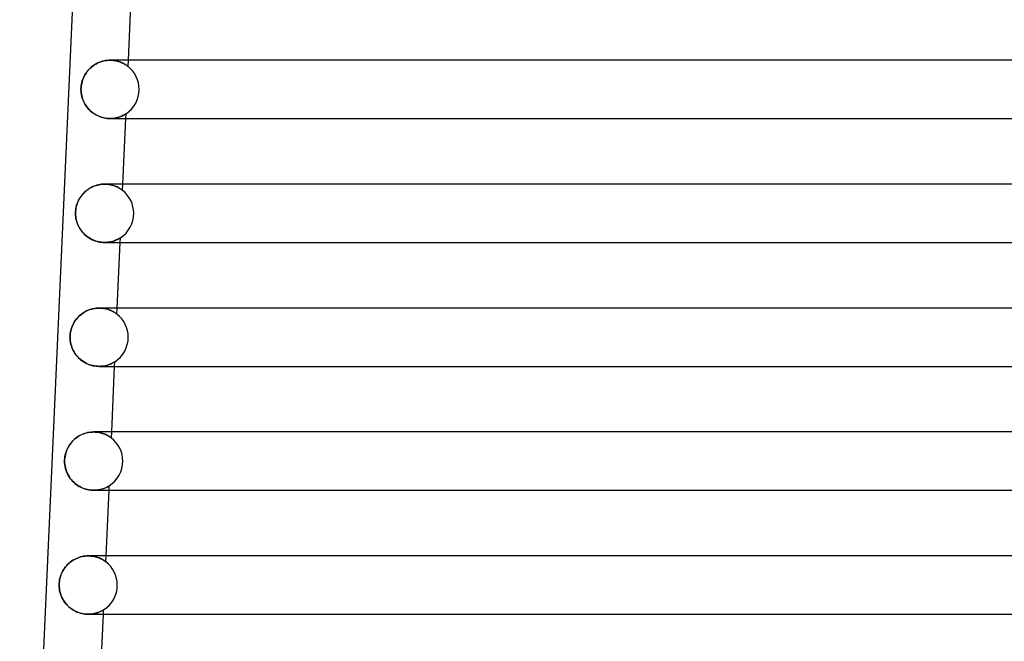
# Model space of a CAD drawing. Header units: millimetres. Extents: x -232 to 232, y -2 to 170.
# Tile 3 of 33: x -190 to -122, y 41 to 83. Entities that reach past the tile are written whole.
import ezdxf

# ---------------------------------------------------------------- set-up
doc = ezdxf.new("R2010")
doc.units = ezdxf.units.MM
doc.layers.add('HIDDEN', color=7, linetype='Continuous')
doc.layers.add('THICK', color=7, linetype='Continuous')

msp = doc.modelspace()

# ---------------------------------------------------------------- linework, layer by layer
at = {"layer": 'HIDDEN'}
for p, q in [((-184.145, 80.428), (-184.251, 80.396)), ((-184.038, 80.455), (-184.145, 80.428)), ((-183.931, 80.475), (-184.038, 80.455)), ((-183.824, 80.489), (-183.931, 80.475)), ((-183.719, 80.497), (-183.824, 80.489)), ((-183.615, 80.5), (-183.719, 80.497)), ((-183.509, 80.497), (-183.615, 80.5)), ((-183.614, 80.5), (-183.511, 80.497)), ((-183.511, 80.497), (-183.41, 80.489)), ((-183.406, 80.489), (-183.509, 80.497)), ((-183.41, 80.489), (-183.312, 80.477)), ((-183.306, 80.476), (-183.406, 80.489)), ((-183.312, 80.477), (-183.218, 80.46)), ((-183.211, 80.458), (-183.306, 80.476)), ((-183.218, 80.46), (-183.128, 80.439)), ((-183.12, 80.437), (-183.211, 80.458)), ((-183.128, 80.439), (-183.043, 80.415)), ((-183.033, 80.412), (-183.12, 80.437)), ((-183.043, 80.415), (-182.962, 80.389)), ((-182.381, 80.066), (-182.361, 80.5)), ((-185.143, 79.792), (-185.21, 79.708)), ((-185.071, 79.872), (-185.143, 79.792)), ((-184.995, 79.948), (-185.071, 79.872)), ((-184.915, 80.02), (-184.995, 79.948)), ((-184.83, 80.088), (-184.915, 80.02)), ((-184.742, 80.152), (-184.83, 80.088)), ((-184.65, 80.211), (-184.742, 80.152)), ((-184.555, 80.265), (-184.65, 80.211)), ((-184.456, 80.314), (-184.555, 80.265)), ((-184.354, 80.358), (-184.456, 80.314)), ((-184.251, 80.396), (-184.354, 80.358)), ((-182.951, 80.385), (-183.033, 80.412)), ((-182.962, 80.389), (-182.886, 80.36)), ((-182.874, 80.356), (-182.951, 80.385)), ((-182.886, 80.36), (-182.815, 80.331)), ((-182.802, 80.325), (-182.874, 80.356)), ((-182.815, 80.331), (-182.749, 80.3)), ((-182.736, 80.293), (-182.802, 80.325)), ((-182.749, 80.3), (-182.688, 80.269)), ((-182.674, 80.261), (-182.736, 80.293)), ((-182.688, 80.269), (-182.633, 80.238)), ((-182.618, 80.23), (-182.674, 80.261)), ((-182.633, 80.238), (-182.582, 80.208)), ((-182.568, 80.199), (-182.618, 80.23)), ((-182.582, 80.208), (-182.537, 80.179)), ((-182.523, 80.17), (-182.568, 80.199)), ((-182.537, 80.179), (-182.497, 80.152)), ((-182.484, 80.143), (-182.523, 80.17)), ((-182.497, 80.152), (-182.463, 80.128)), ((-182.45, 80.119), (-182.484, 80.143)), ((-182.463, 80.128), (-182.432, 80.106)), ((-182.421, 80.098), (-182.45, 80.119)), ((-182.432, 80.106), (-182.406, 80.085)), ((-182.399, 80.081), (-182.421, 80.098)), ((-182.406, 80.085), (-182.387, 80.071)), ((-182.385, 80.07), (-182.399, 80.081)), ((-182.387, 80.071), (-182.381, 80.066)), ((-182.381, 80.066), (-182.385, 80.07)), ((-185.511, 79.143), (-185.543, 79.04)), ((-185.474, 79.244), (-185.511, 79.143)), ((-185.431, 79.343), (-185.474, 79.244)), ((-185.383, 79.438), (-185.431, 79.343)), ((-185.33, 79.531), (-185.383, 79.438)), ((-185.272, 79.621), (-185.33, 79.531)), ((-185.21, 79.708), (-185.272, 79.621)), ((-185.615, 78.61), (-185.618, 78.5)), ((-185.618, 78.5), (-185.615, 78.388)), ((-185.606, 78.719), (-185.615, 78.61)), ((-185.615, 78.388), (-185.605, 78.278)), ((-185.591, 78.827), (-185.606, 78.719)), ((-185.57, 78.935), (-185.591, 78.827)), ((-185.543, 79.04), (-185.57, 78.935)), ((-185.605, 78.278), (-185.59, 78.168)), ((-185.59, 78.168), (-185.568, 78.06)), ((-185.568, 78.06), (-185.541, 77.954)), ((-185.541, 77.954), (-185.508, 77.849)), ((-185.508, 77.849), (-185.47, 77.748)), ((-185.47, 77.748), (-185.426, 77.648)), ((-185.426, 77.648), (-185.377, 77.552)), ((-185.377, 77.552), (-185.323, 77.458)), ((-185.323, 77.458), (-185.264, 77.368)), ((-185.264, 77.368), (-185.2, 77.28)), ((-185.2, 77.28), (-185.132, 77.196)), ((-185.132, 77.196), (-185.059, 77.116)), ((-185.059, 77.116), (-184.981, 77.039)), ((-184.981, 77.039), (-184.899, 76.967)), ((-184.899, 76.967), (-184.813, 76.899)), ((-184.813, 76.899), (-184.722, 76.835)), ((-184.722, 76.835), (-184.629, 76.777)), ((-184.629, 76.777), (-184.532, 76.723)), ((-184.532, 76.723), (-184.432, 76.675)), ((-184.432, 76.675), (-184.331, 76.633)), ((-184.331, 76.633), (-184.228, 76.596)), ((-184.228, 76.596), (-184.124, 76.566)), ((-184.124, 76.566), (-184.02, 76.541)), ((-184.02, 76.541), (-183.916, 76.523)), ((-183.916, 76.523), (-183.814, 76.51)), ((-183.814, 76.51), (-183.713, 76.502)), ((-183.713, 76.502), (-183.615, 76.5)), ((-183.506, 76.503), (-183.616, 76.5)), ((-183.615, 76.5), (-183.519, 76.502)), ((-183.519, 76.502), (-183.425, 76.509)), ((-183.401, 76.512), (-183.506, 76.503)), ((-183.425, 76.509), (-183.335, 76.52)), ((-183.3, 76.526), (-183.401, 76.512)), ((-183.335, 76.52), (-183.249, 76.534)), ((-183.204, 76.544), (-183.3, 76.526)), ((-183.249, 76.534), (-183.167, 76.552)), ((-183.113, 76.565), (-183.204, 76.544)), ((-183.167, 76.552), (-183.089, 76.572)), ((-183.027, 76.59), (-183.113, 76.565)), ((-183.089, 76.572), (-183.015, 76.594)), ((-182.948, 76.617), (-183.027, 76.59)), ((-183.015, 76.594), (-182.946, 76.617)), ((-182.874, 76.645), (-182.948, 76.617)), ((-182.946, 76.617), (-182.882, 76.642)), ((-182.882, 76.642), (-182.823, 76.667)), ((-182.807, 76.674), (-182.874, 76.645)), ((-182.823, 76.667), (-182.768, 76.692)), ((-182.747, 76.702), (-182.807, 76.674)), ((-182.768, 76.692), (-182.719, 76.716)), ((-182.693, 76.729), (-182.747, 76.702)), ((-182.719, 76.716), (-182.675, 76.739)), ((-182.646, 76.755), (-182.693, 76.729)), ((-182.675, 76.739), (-182.636, 76.761)), ((-182.605, 76.779), (-182.646, 76.755)), ((-182.636, 76.761), (-182.603, 76.78)), ((-182.572, 76.799), (-182.605, 76.779)), ((-182.603, 76.78), (-182.576, 76.797)), ((-182.576, 76.797), (-182.554, 76.81)), ((-182.547, 76.815), (-182.572, 76.799)), ((-182.554, 76.81), (-182.539, 76.82)), ((-182.532, 76.825), (-182.547, 76.815)), ((-182.542, 76.5), (-182.527, 76.828)), ((-182.539, 76.82), (-182.53, 76.826)), ((-182.527, 76.828), (-182.532, 76.825)), ((-182.53, 76.826), (-182.527, 76.828)), ((-185.135, 71.64), (-185.225, 71.573)), ((-185.04, 71.702), (-185.135, 71.64)), ((-184.942, 71.758), (-185.04, 71.702)), ((-184.841, 71.809), (-184.942, 71.758)), ((-184.737, 71.855), (-184.841, 71.809)), ((-184.631, 71.894), (-184.737, 71.855)), ((-184.524, 71.927), (-184.631, 71.894)), ((-184.416, 71.954), (-184.524, 71.927)), ((-184.308, 71.975), (-184.416, 71.954)), ((-184.2, 71.989), (-184.308, 71.975)), ((-184.094, 71.997), (-184.2, 71.989)), ((-183.99, 72), (-184.094, 71.997)), ((-183.887, 71.997), (-183.99, 72)), ((-183.99, 72), (-183.892, 71.998)), ((-183.892, 71.998), (-183.796, 71.99)), ((-183.788, 71.99), (-183.887, 71.997)), ((-183.796, 71.99), (-183.704, 71.979)), ((-183.691, 71.977), (-183.788, 71.99)), ((-183.704, 71.979), (-183.614, 71.964)), ((-183.599, 71.961), (-183.691, 71.977)), ((-183.614, 71.964), (-183.528, 71.945)), ((-183.511, 71.941), (-183.599, 71.961)), ((-183.528, 71.945), (-183.446, 71.923)), ((-183.428, 71.918), (-183.511, 71.941)), ((-183.446, 71.923), (-183.367, 71.899)), ((-183.348, 71.893), (-183.428, 71.918)), ((-183.367, 71.899), (-183.293, 71.873)), ((-183.274, 71.865), (-183.348, 71.893)), ((-183.293, 71.873), (-183.224, 71.845)), ((-183.204, 71.836), (-183.274, 71.865)), ((-183.224, 71.845), (-183.159, 71.816)), ((-183.138, 71.807), (-183.204, 71.836)), ((-183.159, 71.816), (-183.098, 71.787)), ((-183.078, 71.776), (-183.138, 71.807)), ((-183.098, 71.787), (-183.042, 71.757)), ((-183.023, 71.747), (-183.078, 71.776)), ((-183.042, 71.757), (-182.991, 71.728)), ((-182.973, 71.717), (-183.023, 71.747)), ((-182.991, 71.728), (-182.944, 71.7)), ((-182.928, 71.689), (-182.973, 71.717)), ((-182.944, 71.7), (-182.903, 71.673)), ((-182.888, 71.663), (-182.928, 71.689)), ((-182.903, 71.673), (-182.867, 71.649)), ((-182.852, 71.639), (-182.888, 71.663)), ((-182.867, 71.649), (-182.836, 71.627)), ((-182.822, 71.617), (-182.852, 71.639)), ((-182.764, 71.573), (-182.745, 72)), ((-185.733, 70.984), (-185.786, 70.885)), ((-185.675, 71.079), (-185.733, 70.984)), ((-185.612, 71.172), (-185.675, 71.079)), ((-185.544, 71.26), (-185.612, 71.172)), ((-185.471, 71.345), (-185.544, 71.26)), ((-185.393, 71.425), (-185.471, 71.345)), ((-185.311, 71.501), (-185.393, 71.425)), ((-185.225, 71.573), (-185.311, 71.501)), ((-182.836, 71.627), (-182.81, 71.608)), ((-182.798, 71.599), (-182.822, 71.617)), ((-182.81, 71.608), (-182.79, 71.593)), ((-182.779, 71.584), (-182.798, 71.599)), ((-182.79, 71.593), (-182.776, 71.582)), ((-182.768, 71.576), (-182.779, 71.584)), ((-182.776, 71.582), (-182.767, 71.575)), ((-182.764, 71.573), (-182.768, 71.576)), ((-182.767, 71.575), (-182.764, 71.573)), ((-185.962, 70.347), (-185.979, 70.232)), ((-185.939, 70.459), (-185.962, 70.347)), ((-185.91, 70.569), (-185.939, 70.459)), ((-185.874, 70.677), (-185.91, 70.569)), ((-185.833, 70.782), (-185.874, 70.677)), ((-185.786, 70.885), (-185.833, 70.782)), ((-185.989, 70.116), (-185.993, 70)), ((-185.993, 70), (-185.989, 69.883)), ((-185.979, 70.232), (-185.989, 70.116)), ((-185.989, 69.883), (-185.979, 69.767)), ((-185.979, 69.767), (-185.962, 69.653)), ((-185.962, 69.653), (-185.939, 69.539)), ((-185.939, 69.539), (-185.908, 69.427)), ((-185.908, 69.427), (-185.872, 69.318)), ((-185.872, 69.318), (-185.829, 69.211)), ((-185.829, 69.211), (-185.781, 69.106)), ((-185.781, 69.106), (-185.726, 69.005)), ((-185.726, 69.005), (-185.666, 68.907)), ((-185.666, 68.907), (-185.6, 68.813)), ((-185.6, 68.813), (-185.528, 68.722)), ((-185.528, 68.722), (-185.452, 68.635)), ((-185.452, 68.635), (-185.369, 68.552)), ((-185.369, 68.552), (-185.282, 68.474)), ((-185.282, 68.474), (-185.189, 68.4)), ((-185.189, 68.4), (-185.092, 68.332)), ((-185.092, 68.332), (-184.991, 68.269)), ((-184.991, 68.269), (-184.886, 68.212)), ((-183.063, 68.232), (-183.018, 68.257)), ((-183.003, 68.265), (-183.041, 68.244)), ((-183.018, 68.257), (-182.98, 68.279)), ((-182.971, 68.285), (-183.003, 68.265)), ((-182.98, 68.279), (-182.95, 68.298)), ((-182.945, 68.3), (-182.971, 68.285)), ((-182.95, 68.298), (-182.928, 68.311)), ((-182.926, 68.312), (-182.945, 68.3)), ((-182.928, 68.311), (-182.915, 68.319)), ((-182.926, 68), (-182.911, 68.322)), ((-182.915, 68.32), (-182.926, 68.312)), ((-182.915, 68.319), (-182.911, 68.322)), ((-182.911, 68.322), (-182.915, 68.32)), ((-184.886, 68.212), (-184.777, 68.162)), ((-184.777, 68.162), (-184.666, 68.118)), ((-184.666, 68.118), (-184.552, 68.081)), ((-184.552, 68.081), (-184.438, 68.051)), ((-184.438, 68.051), (-184.324, 68.028)), ((-184.324, 68.028), (-184.211, 68.012)), ((-184.211, 68.012), (-184.099, 68.003)), ((-184.099, 68.003), (-183.991, 68)), ((-183.991, 68), (-183.88, 68.003)), ((-183.892, 68.003), (-183.991, 68)), ((-183.796, 68.01), (-183.892, 68.003)), ((-183.88, 68.003), (-183.773, 68.012)), ((-183.704, 68.021), (-183.796, 68.01)), ((-183.773, 68.012), (-183.671, 68.026)), ((-183.616, 68.036), (-183.704, 68.021)), ((-183.671, 68.026), (-183.574, 68.045)), ((-183.533, 68.054), (-183.616, 68.036)), ((-183.574, 68.045), (-183.482, 68.067)), ((-183.454, 68.075), (-183.533, 68.054)), ((-183.482, 68.067), (-183.396, 68.092)), ((-183.379, 68.097), (-183.454, 68.075)), ((-183.396, 68.092), (-183.317, 68.119)), ((-183.31, 68.121), (-183.379, 68.097)), ((-183.317, 68.119), (-183.243, 68.147)), ((-183.246, 68.146), (-183.31, 68.121)), ((-183.187, 68.172), (-183.246, 68.146)), ((-183.243, 68.147), (-183.176, 68.176)), ((-183.133, 68.197), (-183.187, 68.172)), ((-183.176, 68.176), (-183.116, 68.205)), ((-183.085, 68.221), (-183.133, 68.197)), ((-183.116, 68.205), (-183.063, 68.232)), ((-183.041, 68.244), (-183.085, 68.221)), ((-185.78, 62.913), (-185.857, 62.833)), ((-185.699, 62.99), (-185.78, 62.913)), ((-185.613, 63.062), (-185.699, 62.99)), ((-185.524, 63.13), (-185.613, 63.062)), ((-185.43, 63.193), (-185.524, 63.13)), ((-185.332, 63.25), (-185.43, 63.193)), ((-185.231, 63.303), (-185.332, 63.25)), ((-185.126, 63.349), (-185.231, 63.303)), ((-185.02, 63.39), (-185.126, 63.349)), ((-184.911, 63.424), (-185.02, 63.39)), ((-184.801, 63.452), (-184.911, 63.424)), ((-184.691, 63.473), (-184.801, 63.452)), ((-184.581, 63.488), (-184.691, 63.473)), ((-184.472, 63.497), (-184.581, 63.488)), ((-184.366, 63.5), (-184.472, 63.497)), ((-184.26, 63.497), (-184.366, 63.5)), ((-184.365, 63.5), (-184.261, 63.497)), ((-184.261, 63.497), (-184.16, 63.489)), ((-184.157, 63.489), (-184.26, 63.497)), ((-184.16, 63.489), (-184.063, 63.477)), ((-184.058, 63.476), (-184.157, 63.489)), ((-184.063, 63.477), (-183.969, 63.46)), ((-183.963, 63.459), (-184.058, 63.476)), ((-183.969, 63.46), (-183.88, 63.439)), ((-183.873, 63.438), (-183.963, 63.459)), ((-183.88, 63.439), (-183.795, 63.416)), ((-183.787, 63.413), (-183.873, 63.438)), ((-183.795, 63.416), (-183.715, 63.39)), ((-183.706, 63.387), (-183.787, 63.413)), ((-183.715, 63.39), (-183.64, 63.362)), ((-183.63, 63.358), (-183.706, 63.387)), ((-183.64, 63.362), (-183.57, 63.333)), ((-183.558, 63.327), (-183.63, 63.358)), ((-183.57, 63.333), (-183.505, 63.303)), ((-183.493, 63.296), (-183.558, 63.327)), ((-183.505, 63.303), (-183.445, 63.272)), ((-183.432, 63.265), (-183.493, 63.296)), ((-183.445, 63.272), (-183.39, 63.242)), ((-183.377, 63.235), (-183.432, 63.265)), ((-183.39, 63.242), (-183.34, 63.213)), ((-183.328, 63.205), (-183.377, 63.235)), ((-183.34, 63.213), (-183.296, 63.185)), ((-183.284, 63.177), (-183.328, 63.205)), ((-183.296, 63.185), (-183.257, 63.159)), ((-183.245, 63.151), (-183.284, 63.177)), ((-183.257, 63.159), (-183.224, 63.136)), ((-183.212, 63.127), (-183.245, 63.151)), ((-183.224, 63.136), (-183.197, 63.116)), ((-183.185, 63.108), (-183.212, 63.127)), ((-183.197, 63.116), (-183.175, 63.101)), ((-183.165, 63.092), (-183.185, 63.108)), ((-183.175, 63.101), (-183.16, 63.089)), ((-183.152, 63.083), (-183.165, 63.092)), ((-183.16, 63.089), (-183.151, 63.082)), ((-183.148, 63.08), (-183.152, 63.083)), ((-183.151, 63.082), (-183.148, 63.08)), ((-183.148, 63.079), (-183.129, 63.5)), ((-186.213, 62.271), (-186.253, 62.166)), ((-186.166, 62.373), (-186.213, 62.271)), ((-186.115, 62.471), (-186.166, 62.373)), ((-186.058, 62.567), (-186.115, 62.471)), ((-185.996, 62.659), (-186.058, 62.567)), ((-185.929, 62.748), (-185.996, 62.659)), ((-185.857, 62.833), (-185.929, 62.748)), ((-186.365, 61.614), (-186.368, 61.5)), ((-186.368, 61.5), (-186.364, 61.38)), ((-186.355, 61.728), (-186.365, 61.614)), ((-186.339, 61.84), (-186.355, 61.728)), ((-186.316, 61.95), (-186.339, 61.84)), ((-186.288, 62.059), (-186.316, 61.95)), ((-186.253, 62.166), (-186.288, 62.059)), ((-186.364, 61.38), (-186.353, 61.262)), ((-186.353, 61.262), (-186.336, 61.145)), ((-186.336, 61.145), (-186.311, 61.03)), ((-186.311, 61.03), (-186.28, 60.916)), ((-186.28, 60.916), (-186.242, 60.805)), ((-186.242, 60.805), (-186.198, 60.697)), ((-186.198, 60.697), (-186.148, 60.592)), ((-186.148, 60.592), (-186.093, 60.49)), ((-186.093, 60.49), (-186.031, 60.392)), ((-186.031, 60.392), (-185.964, 60.297)), ((-185.964, 60.297), (-185.891, 60.207)), ((-185.891, 60.207), (-185.813, 60.12)), ((-185.813, 60.12), (-185.729, 60.038)), ((-185.729, 60.038), (-185.641, 59.96)), ((-185.641, 59.96), (-185.547, 59.887)), ((-185.547, 59.887), (-185.45, 59.82)), ((-185.45, 59.82), (-185.348, 59.759)), ((-185.348, 59.759), (-185.243, 59.703)), ((-185.243, 59.703), (-185.135, 59.654)), ((-185.135, 59.654), (-185.025, 59.612)), ((-185.025, 59.612), (-184.913, 59.577)), ((-184.913, 59.577), (-184.802, 59.548)), ((-184.802, 59.548), (-184.691, 59.527)), ((-184.691, 59.527), (-184.58, 59.512)), ((-184.58, 59.512), (-184.472, 59.503)), ((-184.472, 59.503), (-184.366, 59.5)), ((-184.366, 59.5), (-184.262, 59.503)), ((-184.259, 59.503), (-184.366, 59.5)), ((-184.262, 59.503), (-184.161, 59.511)), ((-184.157, 59.511), (-184.259, 59.503)), ((-184.161, 59.511), (-184.065, 59.523)), ((-184.059, 59.524), (-184.157, 59.511)), ((-184.065, 59.523), (-183.974, 59.539)), ((-183.966, 59.541), (-184.059, 59.524)), ((-183.974, 59.539), (-183.887, 59.559)), ((-183.878, 59.561), (-183.966, 59.541)), ((-183.887, 59.559), (-183.806, 59.581)), ((-183.795, 59.585), (-183.878, 59.561)), ((-183.806, 59.581), (-183.73, 59.606)), ((-183.717, 59.61), (-183.795, 59.585)), ((-183.73, 59.606), (-183.659, 59.631)), ((-183.646, 59.636), (-183.717, 59.61)), ((-183.659, 59.631), (-183.594, 59.658)), ((-183.58, 59.664), (-183.646, 59.636)), ((-183.594, 59.658), (-183.535, 59.684)), ((-183.521, 59.69), (-183.58, 59.664)), ((-183.535, 59.684), (-183.482, 59.71)), ((-183.468, 59.717), (-183.521, 59.69)), ((-183.482, 59.71), (-183.435, 59.734)), ((-183.422, 59.741), (-183.468, 59.717)), ((-183.435, 59.734), (-183.394, 59.756)), ((-183.382, 59.764), (-183.422, 59.741)), ((-183.394, 59.756), (-183.357, 59.778)), ((-183.347, 59.784), (-183.382, 59.764)), ((-183.357, 59.778), (-183.325, 59.797)), ((-183.32, 59.801), (-183.347, 59.784)), ((-183.325, 59.797), (-183.304, 59.811)), ((-183.302, 59.812), (-183.32, 59.801)), ((-183.31, 59.5), (-183.295, 59.816)), ((-183.304, 59.811), (-183.295, 59.816)), ((-183.295, 59.816), (-183.302, 59.812)), ((-185.688, 54.761), (-185.786, 54.704)), ((-185.587, 54.812), (-185.688, 54.761)), ((-185.483, 54.856), (-185.587, 54.812)), ((-185.377, 54.895), (-185.483, 54.856)), ((-185.27, 54.928), (-185.377, 54.895)), ((-185.163, 54.955), (-185.27, 54.928)), ((-185.055, 54.975), (-185.163, 54.955)), ((-184.948, 54.989), (-185.055, 54.975)), ((-184.843, 54.997), (-184.948, 54.989)), ((-184.74, 55), (-184.843, 54.997)), ((-184.638, 54.997), (-184.74, 55)), ((-184.74, 55), (-184.643, 54.998)), ((-184.643, 54.998), (-184.549, 54.991)), ((-184.54, 54.99), (-184.638, 54.997)), ((-184.549, 54.991), (-184.458, 54.98)), ((-184.445, 54.978), (-184.54, 54.99)), ((-184.458, 54.98), (-184.37, 54.965)), ((-184.354, 54.962), (-184.445, 54.978)), ((-184.37, 54.965), (-184.285, 54.947)), ((-184.267, 54.943), (-184.354, 54.962)), ((-184.285, 54.947), (-184.204, 54.926)), ((-184.185, 54.92), (-184.267, 54.943)), ((-184.204, 54.926), (-184.127, 54.902)), ((-184.106, 54.895), (-184.185, 54.92)), ((-184.127, 54.902), (-184.054, 54.877)), ((-184.033, 54.869), (-184.106, 54.895)), ((-184.054, 54.877), (-183.985, 54.85)), ((-183.964, 54.841), (-184.033, 54.869)), ((-183.985, 54.85), (-183.921, 54.822)), ((-183.899, 54.812), (-183.964, 54.841)), ((-183.921, 54.822), (-183.861, 54.793)), ((-183.84, 54.783), (-183.899, 54.812)), ((-183.861, 54.793), (-183.806, 54.765)), ((-183.786, 54.754), (-183.84, 54.783)), ((-183.806, 54.765), (-183.756, 54.737)), ((-183.736, 54.725), (-183.786, 54.754)), ((-183.756, 54.737), (-183.71, 54.709)), ((-183.532, 54.586), (-183.513, 55)), ((-186.423, 54.083), (-186.481, 53.987)), ((-186.359, 54.175), (-186.423, 54.083)), ((-186.291, 54.264), (-186.359, 54.175)), ((-186.218, 54.348), (-186.291, 54.264)), ((-186.14, 54.429), (-186.218, 54.348)), ((-186.058, 54.505), (-186.14, 54.429)), ((-185.971, 54.576), (-186.058, 54.505)), ((-185.881, 54.643), (-185.971, 54.576)), ((-185.786, 54.704), (-185.881, 54.643)), ((-183.692, 54.698), (-183.736, 54.725)), ((-183.71, 54.709), (-183.669, 54.684)), ((-183.653, 54.673), (-183.692, 54.698)), ((-183.669, 54.684), (-183.633, 54.66)), ((-183.618, 54.649), (-183.653, 54.673)), ((-183.633, 54.66), (-183.602, 54.639)), ((-183.588, 54.629), (-183.618, 54.649)), ((-183.602, 54.639), (-183.577, 54.62)), ((-183.564, 54.611), (-183.588, 54.629)), ((-183.577, 54.62), (-183.557, 54.606)), ((-183.546, 54.598), (-183.564, 54.611)), ((-183.557, 54.606), (-183.543, 54.595)), ((-183.535, 54.589), (-183.546, 54.598)), ((-183.543, 54.595), (-183.534, 54.589)), ((-183.532, 54.586), (-183.535, 54.589)), ((-183.534, 54.589), (-183.532, 54.586)), ((-186.689, 53.46), (-186.712, 53.348)), ((-186.659, 53.571), (-186.689, 53.46)), ((-186.623, 53.679), (-186.659, 53.571)), ((-186.581, 53.785), (-186.623, 53.679)), ((-186.534, 53.888), (-186.581, 53.785)), ((-186.481, 53.987), (-186.534, 53.888)), ((-186.739, 53.117), (-186.743, 53)), ((-186.743, 53), (-186.739, 52.884)), ((-186.729, 53.233), (-186.739, 53.117)), ((-186.739, 52.884), (-186.729, 52.768)), ((-186.712, 53.348), (-186.729, 53.233)), ((-186.729, 52.768), (-186.712, 52.654)), ((-186.712, 52.654), (-186.689, 52.54)), ((-186.689, 52.54), (-186.659, 52.429)), ((-186.659, 52.429), (-186.622, 52.319)), ((-186.622, 52.319), (-186.58, 52.212)), ((-186.58, 52.212), (-186.531, 52.108)), ((-186.531, 52.108), (-186.477, 52.007)), ((-186.477, 52.007), (-186.417, 51.909)), ((-186.417, 51.909), (-186.351, 51.814)), ((-186.351, 51.814), (-186.279, 51.723)), ((-186.279, 51.723), (-186.203, 51.636)), ((-186.203, 51.636), (-186.12, 51.553)), ((-186.12, 51.553), (-186.033, 51.475)), ((-186.033, 51.475), (-185.941, 51.401)), ((-185.941, 51.401), (-185.844, 51.333)), ((-185.844, 51.333), (-185.742, 51.27)), ((-185.742, 51.27), (-185.637, 51.213)), ((-185.637, 51.213), (-185.528, 51.162)), ((-185.528, 51.162), (-185.417, 51.118)), ((-185.417, 51.118), (-185.303, 51.081)), ((-185.303, 51.081), (-185.189, 51.051)), ((-185.189, 51.051), (-185.075, 51.028)), ((-185.075, 51.028), (-184.962, 51.012)), ((-184.962, 51.012), (-184.85, 51.003)), ((-184.85, 51.003), (-184.741, 51)), ((-184.741, 51), (-184.632, 51.003)), ((-184.638, 51.003), (-184.741, 51)), ((-184.54, 51.01), (-184.638, 51.003)), ((-184.632, 51.003), (-184.527, 51.012)), ((-184.445, 51.022), (-184.54, 51.01)), ((-184.527, 51.012), (-184.426, 51.025)), ((-184.356, 51.038), (-184.445, 51.022)), ((-184.426, 51.025), (-184.331, 51.043)), ((-184.271, 51.057), (-184.356, 51.038)), ((-184.331, 51.043), (-184.241, 51.065)), ((-184.19, 51.079), (-184.271, 51.057)), ((-184.241, 51.065), (-184.156, 51.089)), ((-184.115, 51.102), (-184.19, 51.079)), ((-184.156, 51.089), (-184.078, 51.115)), ((-184.046, 51.127), (-184.115, 51.102)), ((-184.078, 51.115), (-184.006, 51.142)), ((-183.982, 51.152), (-184.046, 51.127)), ((-184.006, 51.142), (-183.94, 51.17)), ((-183.924, 51.178), (-183.982, 51.152)), ((-183.94, 51.17), (-183.881, 51.198)), ((-183.871, 51.202), (-183.924, 51.178)), ((-183.881, 51.198), (-183.829, 51.224)), ((-183.825, 51.226), (-183.871, 51.202)), ((-183.829, 51.224), (-183.784, 51.248)), ((-183.784, 51.248), (-183.825, 51.226)), ((-183.784, 51.248), (-183.747, 51.269)), ((-183.748, 51.269), (-183.784, 51.248)), ((-183.719, 51.286), (-183.748, 51.269)), ((-183.747, 51.269), (-183.718, 51.287)), ((-183.698, 51.299), (-183.719, 51.286)), ((-183.718, 51.287), (-183.697, 51.299)), ((-183.684, 51.308), (-183.698, 51.299)), ((-183.697, 51.299), (-183.684, 51.308)), ((-183.694, 51), (-183.68, 51.31)), ((-183.684, 51.308), (-183.68, 51.31)), ((-183.68, 51.31), (-183.684, 51.308)), ((-186.437, 46.001), (-186.517, 45.926)), ((-186.351, 46.072), (-186.437, 46.001)), ((-186.262, 46.138), (-186.351, 46.072)), ((-186.169, 46.199), (-186.262, 46.138)), ((-186.072, 46.256), (-186.169, 46.199)), ((-185.972, 46.307), (-186.072, 46.256)), ((-185.868, 46.352), (-185.972, 46.307)), ((-185.763, 46.392), (-185.868, 46.352)), ((-185.655, 46.426), (-185.763, 46.392)), ((-185.546, 46.453), (-185.655, 46.426)), ((-185.437, 46.474), (-185.546, 46.453)), ((-185.328, 46.489), (-185.437, 46.474)), ((-185.221, 46.497), (-185.328, 46.489)), ((-185.115, 46.5), (-185.221, 46.497)), ((-185.009, 46.497), (-185.115, 46.5)), ((-185.115, 46.5), (-185.011, 46.497)), ((-185.011, 46.497), (-184.91, 46.489)), ((-184.906, 46.489), (-185.009, 46.497)), ((-184.91, 46.489), (-184.812, 46.477)), ((-184.806, 46.476), (-184.906, 46.489)), ((-184.812, 46.477), (-184.719, 46.46)), ((-184.711, 46.458), (-184.806, 46.476)), ((-184.719, 46.46), (-184.63, 46.439)), ((-184.62, 46.437), (-184.711, 46.458)), ((-184.63, 46.439), (-184.545, 46.416)), ((-184.534, 46.412), (-184.62, 46.437)), ((-184.545, 46.416), (-184.465, 46.39)), ((-184.453, 46.385), (-184.534, 46.412)), ((-184.465, 46.39), (-184.391, 46.362)), ((-184.377, 46.356), (-184.453, 46.385)), ((-184.391, 46.362), (-184.321, 46.333)), ((-184.306, 46.326), (-184.377, 46.356)), ((-184.321, 46.333), (-184.257, 46.303)), ((-184.24, 46.295), (-184.306, 46.326)), ((-184.257, 46.303), (-184.197, 46.273)), ((-184.18, 46.264), (-184.24, 46.295)), ((-184.197, 46.273), (-184.143, 46.244)), ((-184.126, 46.234), (-184.18, 46.264)), ((-184.143, 46.244), (-184.095, 46.216)), ((-184.078, 46.205), (-184.126, 46.234)), ((-184.095, 46.216), (-184.052, 46.189)), ((-184.036, 46.178), (-184.078, 46.205)), ((-184.052, 46.189), (-184.014, 46.164)), ((-183.999, 46.154), (-184.036, 46.178)), ((-184.014, 46.164), (-183.981, 46.141)), ((-183.969, 46.133), (-183.999, 46.154)), ((-183.981, 46.141), (-183.954, 46.121)), ((-183.946, 46.116), (-183.969, 46.133)), ((-183.954, 46.121), (-183.933, 46.106)), ((-183.929, 46.103), (-183.946, 46.116)), ((-183.933, 46.106), (-183.92, 46.096)), ((-183.919, 46.096), (-183.929, 46.103)), ((-183.92, 46.096), (-183.915, 46.093)), ((-183.915, 46.093), (-183.919, 46.096)), ((-183.915, 46.093), (-183.897, 46.5)), ((-186.951, 45.297), (-186.994, 45.192)), ((-186.904, 45.398), (-186.951, 45.297)), ((-186.851, 45.495), (-186.904, 45.398)), ((-186.794, 45.588), (-186.851, 45.495)), ((-186.732, 45.678), (-186.794, 45.588)), ((-186.665, 45.764), (-186.732, 45.678)), ((-186.594, 45.847), (-186.665, 45.764)), ((-186.517, 45.926), (-186.594, 45.847)), ((-187.114, 44.619), (-187.118, 44.5)), ((-187.104, 44.738), (-187.114, 44.619)), ((-187.086, 44.855), (-187.104, 44.738)), ((-187.061, 44.971), (-187.086, 44.855)), ((-187.03, 45.084), (-187.061, 44.971)), ((-186.994, 45.192), (-187.03, 45.084)), ((-187.118, 44.5), (-187.114, 44.379)), ((-187.114, 44.379), (-187.103, 44.26)), ((-187.103, 44.26), (-187.085, 44.142)), ((-187.085, 44.142), (-187.06, 44.026)), ((-187.06, 44.026), (-187.029, 43.912)), ((-187.029, 43.912), (-186.991, 43.801)), ((-186.991, 43.801), (-186.946, 43.692)), ((-186.946, 43.692), (-186.896, 43.587)), ((-186.896, 43.587), (-186.839, 43.484)), ((-186.839, 43.484), (-186.777, 43.386)), ((-186.777, 43.386), (-186.709, 43.291)), ((-186.709, 43.291), (-186.635, 43.2)), ((-186.635, 43.2), (-186.556, 43.114)), ((-186.556, 43.114), (-186.473, 43.032)), ((-186.473, 43.032), (-186.384, 42.954)), ((-186.384, 42.954), (-186.29, 42.882)), ((-186.29, 42.882), (-186.192, 42.815)), ((-186.192, 42.815), (-186.09, 42.754)), ((-186.09, 42.754), (-185.985, 42.699)), ((-185.985, 42.699), (-185.877, 42.651)), ((-185.877, 42.651), (-185.767, 42.61)), ((-185.767, 42.61), (-185.657, 42.575)), ((-185.657, 42.575), (-185.546, 42.547)), ((-184.638, 42.559), (-184.557, 42.581)), ((-184.546, 42.584), (-184.629, 42.561)), ((-184.557, 42.581), (-184.482, 42.605)), ((-184.47, 42.609), (-184.546, 42.584)), ((-184.482, 42.605), (-184.412, 42.63)), ((-184.399, 42.635), (-184.47, 42.609)), ((-184.412, 42.63), (-184.348, 42.656)), ((-184.334, 42.662), (-184.399, 42.635)), ((-184.348, 42.656), (-184.29, 42.681)), ((-184.276, 42.688), (-184.334, 42.662)), ((-184.29, 42.681), (-184.239, 42.706)), ((-184.224, 42.714), (-184.276, 42.688)), ((-184.239, 42.706), (-184.193, 42.73)), ((-184.178, 42.738), (-184.224, 42.714)), ((-184.193, 42.73), (-184.154, 42.751)), ((-184.139, 42.76), (-184.178, 42.738)), ((-184.154, 42.751), (-184.122, 42.769)), ((-184.107, 42.778), (-184.139, 42.76)), ((-184.122, 42.769), (-184.096, 42.784)), ((-184.083, 42.793), (-184.107, 42.778)), ((-184.096, 42.784), (-184.078, 42.795)), ((-184.069, 42.802), (-184.083, 42.793)), ((-184.078, 42.5), (-184.064, 42.805)), ((-184.078, 42.795), (-184.068, 42.802)), ((-184.064, 42.804), (-184.069, 42.802)), ((-184.068, 42.802), (-184.064, 42.804)), ((-185.546, 42.547), (-185.436, 42.526)), ((-185.436, 42.526), (-185.327, 42.511)), ((-185.327, 42.511), (-185.22, 42.503)), ((-185.22, 42.503), (-185.115, 42.5)), ((-185.01, 42.503), (-185.116, 42.5)), ((-185.115, 42.5), (-185.011, 42.503)), ((-185.011, 42.503), (-184.911, 42.511)), ((-184.908, 42.511), (-185.01, 42.503)), ((-184.911, 42.511), (-184.815, 42.523)), ((-184.81, 42.524), (-184.908, 42.511)), ((-184.815, 42.523), (-184.724, 42.539)), ((-184.717, 42.541), (-184.81, 42.524)), ((-184.724, 42.539), (-184.638, 42.559)), ((-184.629, 42.561), (-184.717, 42.541))]:
    msp.add_line(p, q, dxfattribs=at)
for centre, start, end in [((-183.625, 78.5), 0, 51.52077), ((-183.625, 78.5), 303.30548, 0), ((-184, 70), 0, 51.83945), ((-184, 70), 302.98698, 0), ((-184.375, 61.5), 0, 52.15669), ((-184.375, 61.5), 302.66967, 0), ((-184.75, 53), 0, 52.47268), ((-184.75, 53), 302.35346, 0), ((-185.125, 44.5), 0, 52.7874), ((-185.125, 44.5), 302.03879, 0)]:
    msp.add_arc(centre, 2, start, end, dxfattribs=at)
at = {"layer": 'THICK'}
for p, q in [((-182.435, 167.493), (-189.826, 3.905)), ((-182.361, 80.5), (-182.158, 85)), ((-184.254, 80.395), (-184.148, 80.428)), ((-184.148, 80.428), (-184.04, 80.454)), ((-184.04, 80.454), (-183.932, 80.475)), ((-183.932, 80.475), (-183.825, 80.489)), ((-183.825, 80.489), (-183.719, 80.497)), ((-183.719, 80.497), (-183.614, 80.5)), ((-2, 80.5), (-183.616, 80.5)), ((-185.227, 79.686), (-185.159, 79.772)), ((-185.159, 79.772), (-185.087, 79.855)), ((-185.087, 79.855), (-185.01, 79.934)), ((-185.01, 79.934), (-184.928, 80.008)), ((-184.928, 80.008), (-184.843, 80.079)), ((-184.843, 80.079), (-184.753, 80.144)), ((-184.753, 80.144), (-184.659, 80.205)), ((-184.659, 80.205), (-184.563, 80.261)), ((-184.563, 80.261), (-184.462, 80.311)), ((-184.462, 80.311), (-184.359, 80.356)), ((-184.359, 80.356), (-184.254, 80.395)), ((-185.561, 78.975), (-185.529, 79.088)), ((-185.529, 79.088), (-185.492, 79.197)), ((-185.492, 79.197), (-185.449, 79.303)), ((-185.449, 79.303), (-185.401, 79.405)), ((-185.401, 79.405), (-185.347, 79.502)), ((-185.347, 79.502), (-185.289, 79.596)), ((-185.289, 79.596), (-185.227, 79.686)), ((-185.618, 78.5), (-185.614, 78.62)), ((-185.614, 78.382), (-185.618, 78.5)), ((-185.614, 78.62), (-185.603, 78.74)), ((-185.603, 78.74), (-185.585, 78.858)), ((-185.585, 78.858), (-185.561, 78.975)), ((-185.604, 78.265), (-185.614, 78.382)), ((-185.587, 78.149), (-185.604, 78.265)), ((-185.562, 78.035), (-185.587, 78.149)), ((-185.532, 77.922), (-185.562, 78.035)), ((-185.495, 77.812), (-185.532, 77.922)), ((-185.452, 77.704), (-185.495, 77.812)), ((-185.402, 77.6), (-185.452, 77.704)), ((-185.347, 77.498), (-185.402, 77.6)), ((-185.286, 77.4), (-185.347, 77.498)), ((-185.22, 77.305), (-185.286, 77.4)), ((-185.148, 77.215), (-185.22, 77.305)), ((-185.07, 77.128), (-185.148, 77.215)), ((-184.988, 77.046), (-185.07, 77.128)), ((-184.9, 76.968), (-184.988, 77.046)), ((-184.808, 76.895), (-184.9, 76.968)), ((-184.71, 76.827), (-184.808, 76.895)), ((-184.609, 76.765), (-184.71, 76.827)), ((-184.504, 76.709), (-184.609, 76.765)), ((-184.396, 76.659), (-184.504, 76.709)), ((-184.285, 76.616), (-184.396, 76.659)), ((-184.172, 76.579), (-184.285, 76.616)), ((-184.059, 76.55), (-184.172, 76.579)), ((-183.946, 76.528), (-184.059, 76.55)), ((-183.834, 76.512), (-183.946, 76.528)), ((-183.724, 76.503), (-183.834, 76.512)), ((-183.616, 76.5), (-183.724, 76.503)), ((-183.616, 76.5), (-2, 76.5)), ((-182.745, 72), (-182.542, 76.5)), ((-185.214, 71.581), (-185.133, 71.641)), ((-185.133, 71.641), (-185.048, 71.697)), ((-185.048, 71.697), (-184.96, 71.748)), ((-184.96, 71.748), (-184.87, 71.796)), ((-184.87, 71.796), (-184.777, 71.838)), ((-184.777, 71.838), (-184.681, 71.877)), ((-184.681, 71.877), (-184.584, 71.91)), ((-184.584, 71.91), (-184.485, 71.938)), ((-184.485, 71.938), (-184.385, 71.96)), ((-184.385, 71.96), (-184.285, 71.978)), ((-184.285, 71.978), (-184.186, 71.99)), ((-184.186, 71.99), (-184.087, 71.998)), ((-184.087, 71.998), (-183.99, 72)), ((-2, 72), (-183.991, 72)), ((-185.779, 70.897), (-185.732, 70.985)), ((-185.732, 70.985), (-185.681, 71.071)), ((-185.681, 71.071), (-185.626, 71.152)), ((-185.626, 71.152), (-185.567, 71.232)), ((-185.567, 71.232), (-185.504, 71.308)), ((-185.504, 71.308), (-185.437, 71.381)), ((-185.437, 71.381), (-185.366, 71.451)), ((-185.366, 71.451), (-185.292, 71.518)), ((-185.292, 71.518), (-185.214, 71.581)), ((-185.982, 70.209), (-185.968, 70.312)), ((-185.968, 70.312), (-185.949, 70.415)), ((-185.949, 70.415), (-185.925, 70.517)), ((-185.925, 70.517), (-185.895, 70.616)), ((-185.895, 70.616), (-185.861, 70.712)), ((-185.861, 70.712), (-185.822, 70.806)), ((-185.822, 70.806), (-185.779, 70.897)), ((-185.993, 70), (-185.99, 70.105)), ((-185.99, 69.887), (-185.993, 70)), ((-185.99, 70.105), (-185.982, 70.209)), ((-185.98, 69.776), (-185.99, 69.887)), ((-185.964, 69.665), (-185.98, 69.776)), ((-185.943, 69.556), (-185.964, 69.665)), ((-185.915, 69.449), (-185.943, 69.556)), ((-185.881, 69.344), (-185.915, 69.449)), ((-185.842, 69.242), (-185.881, 69.344)), ((-185.798, 69.142), (-185.842, 69.242)), ((-185.749, 69.045), (-185.798, 69.142)), ((-185.694, 68.951), (-185.749, 69.045)), ((-185.634, 68.86), (-185.694, 68.951)), ((-185.57, 68.773), (-185.634, 68.86)), ((-185.501, 68.689), (-185.57, 68.773)), ((-185.427, 68.609), (-185.501, 68.689)), ((-185.349, 68.533), (-185.427, 68.609)), ((-185.267, 68.461), (-185.349, 68.533)), ((-185.18, 68.393), (-185.267, 68.461)), ((-185.089, 68.33), (-185.18, 68.393)), ((-184.996, 68.272), (-185.089, 68.33)), ((-184.899, 68.219), (-184.996, 68.272)), ((-184.8, 68.172), (-184.899, 68.219)), ((-184.699, 68.13), (-184.8, 68.172)), ((-184.596, 68.094), (-184.699, 68.13)), ((-184.493, 68.064), (-184.596, 68.094)), ((-184.39, 68.04), (-184.493, 68.064)), ((-184.288, 68.022), (-184.39, 68.04)), ((-184.187, 68.01), (-184.288, 68.022)), ((-184.088, 68.002), (-184.187, 68.01)), ((-183.991, 68), (-184.088, 68.002)), ((-183.992, 68), (-2, 68)), ((-183.129, 63.5), (-182.926, 68)), ((-185.853, 62.837), (-185.776, 62.918)), ((-185.776, 62.918), (-185.694, 62.995)), ((-185.694, 62.995), (-185.608, 63.067)), ((-185.608, 63.067), (-185.518, 63.134)), ((-185.518, 63.134), (-185.424, 63.196)), ((-185.424, 63.196), (-185.326, 63.254)), ((-185.326, 63.254), (-185.224, 63.306)), ((-185.224, 63.306), (-185.12, 63.352)), ((-185.12, 63.352), (-185.014, 63.392)), ((-185.014, 63.392), (-184.906, 63.425)), ((-184.906, 63.425), (-184.797, 63.453)), ((-184.797, 63.453), (-184.687, 63.474)), ((-184.687, 63.474), (-184.578, 63.489)), ((-184.578, 63.489), (-184.471, 63.497)), ((-184.471, 63.497), (-184.365, 63.5)), ((-2, 63.5), (-184.366, 63.5)), ((-186.287, 62.063), (-186.252, 62.17)), ((-186.252, 62.17), (-186.211, 62.275)), ((-186.211, 62.275), (-186.164, 62.377)), ((-186.164, 62.377), (-186.112, 62.476)), ((-186.112, 62.476), (-186.055, 62.572)), ((-186.055, 62.572), (-185.992, 62.664)), ((-185.992, 62.664), (-185.925, 62.753)), ((-185.925, 62.753), (-185.853, 62.837)), ((-186.368, 61.5), (-186.365, 61.615)), ((-186.364, 61.382), (-186.368, 61.5)), ((-186.365, 61.615), (-186.355, 61.729)), ((-186.355, 61.729), (-186.338, 61.842)), ((-186.338, 61.842), (-186.315, 61.954)), ((-186.315, 61.954), (-186.287, 62.063)), ((-186.354, 61.264), (-186.364, 61.382)), ((-186.336, 61.147), (-186.354, 61.264)), ((-186.312, 61.033), (-186.336, 61.147)), ((-186.281, 60.92), (-186.312, 61.033)), ((-186.244, 60.81), (-186.281, 60.92)), ((-186.201, 60.703), (-186.244, 60.81)), ((-186.152, 60.598), (-186.201, 60.703)), ((-186.096, 60.496), (-186.152, 60.598)), ((-186.035, 60.398), (-186.096, 60.496)), ((-185.968, 60.303), (-186.035, 60.398)), ((-185.896, 60.212), (-185.968, 60.303)), ((-185.818, 60.125), (-185.896, 60.212)), ((-185.735, 60.043), (-185.818, 60.125)), ((-185.647, 59.965), (-185.735, 60.043)), ((-185.554, 59.892), (-185.647, 59.965)), ((-185.456, 59.825), (-185.554, 59.892)), ((-185.355, 59.763), (-185.456, 59.825)), ((-185.25, 59.707), (-185.355, 59.763)), ((-185.141, 59.657), (-185.25, 59.707)), ((-185.031, 59.614), (-185.141, 59.657)), ((-184.919, 59.578), (-185.031, 59.614)), ((-184.806, 59.549), (-184.919, 59.578)), ((-184.693, 59.527), (-184.806, 59.549)), ((-184.582, 59.512), (-184.693, 59.527)), ((-184.473, 59.503), (-184.582, 59.512)), ((-184.366, 59.5), (-184.473, 59.503)), ((-184.367, 59.5), (-2, 59.5)), ((-183.513, 55), (-183.31, 59.5)), ((-185.798, 54.697), (-185.71, 54.749)), ((-185.71, 54.749), (-185.62, 54.796)), ((-185.62, 54.796), (-185.526, 54.839)), ((-185.526, 54.839), (-185.431, 54.877)), ((-185.431, 54.877), (-185.334, 54.91)), ((-185.334, 54.91), (-185.235, 54.938)), ((-185.235, 54.938), (-185.135, 54.961)), ((-185.135, 54.961), (-185.035, 54.978)), ((-185.035, 54.978), (-184.936, 54.99)), ((-184.936, 54.99), (-184.837, 54.998)), ((-184.837, 54.998), (-184.74, 55)), ((-2, 55), (-184.741, 55)), ((-186.481, 53.987), (-186.43, 54.072)), ((-186.43, 54.072), (-186.375, 54.154)), ((-186.375, 54.154), (-186.316, 54.233)), ((-186.316, 54.233), (-186.253, 54.309)), ((-186.253, 54.309), (-186.186, 54.382)), ((-186.186, 54.382), (-186.116, 54.452)), ((-186.116, 54.452), (-186.041, 54.519)), ((-186.041, 54.519), (-185.964, 54.582)), ((-185.964, 54.582), (-185.882, 54.641)), ((-185.882, 54.641), (-185.798, 54.697)), ((-186.718, 53.314), (-186.699, 53.417)), ((-186.699, 53.417), (-186.674, 53.519)), ((-186.674, 53.519), (-186.644, 53.618)), ((-186.644, 53.618), (-186.61, 53.715)), ((-186.61, 53.715), (-186.571, 53.808)), ((-186.571, 53.808), (-186.528, 53.899)), ((-186.528, 53.899), (-186.481, 53.987)), ((-186.743, 53), (-186.74, 53.105)), ((-186.739, 52.878), (-186.743, 53)), ((-186.74, 53.105), (-186.732, 53.21)), ((-186.728, 52.758), (-186.739, 52.878)), ((-186.732, 53.21), (-186.718, 53.314)), ((-186.71, 52.64), (-186.728, 52.758)), ((-186.684, 52.523), (-186.71, 52.64)), ((-186.652, 52.408), (-186.684, 52.523)), ((-186.614, 52.296), (-186.652, 52.408)), ((-186.569, 52.187), (-186.614, 52.296)), ((-186.518, 52.081), (-186.569, 52.187)), ((-186.461, 51.979), (-186.518, 52.081)), ((-186.398, 51.88), (-186.461, 51.979)), ((-186.329, 51.785), (-186.398, 51.88)), ((-186.255, 51.695), (-186.329, 51.785)), ((-186.176, 51.608), (-186.255, 51.695)), ((-186.092, 51.526), (-186.176, 51.608)), ((-186.003, 51.45), (-186.092, 51.526)), ((-185.909, 51.378), (-186.003, 51.45)), ((-185.811, 51.311), (-185.909, 51.378)), ((-185.709, 51.251), (-185.811, 51.311)), ((-185.604, 51.197), (-185.709, 51.251)), ((-185.497, 51.149), (-185.604, 51.197)), ((-185.387, 51.108), (-185.497, 51.149)), ((-185.277, 51.074), (-185.387, 51.108)), ((-185.167, 51.046), (-185.277, 51.074)), ((-185.058, 51.025), (-185.167, 51.046)), ((-184.95, 51.011), (-185.058, 51.025)), ((-184.844, 51.003), (-184.95, 51.011)), ((-184.741, 51), (-184.844, 51.003)), ((-184.742, 51), (-2, 51)), ((-183.897, 46.5), (-183.694, 51)), ((-186.52, 45.923), (-186.438, 46)), ((-186.438, 46), (-186.352, 46.072)), ((-186.352, 46.072), (-186.261, 46.139)), ((-186.261, 46.139), (-186.167, 46.201)), ((-186.167, 46.201), (-186.069, 46.258)), ((-186.069, 46.258), (-185.967, 46.309)), ((-185.967, 46.309), (-185.863, 46.354)), ((-185.863, 46.354), (-185.757, 46.394)), ((-185.757, 46.394), (-185.65, 46.427)), ((-185.65, 46.427), (-185.541, 46.454)), ((-185.541, 46.454), (-185.433, 46.475)), ((-185.433, 46.475), (-185.325, 46.489)), ((-185.325, 46.489), (-185.219, 46.497)), ((-185.219, 46.497), (-185.115, 46.5)), ((-2, 46.5), (-185.116, 46.5)), ((-187, 45.175), (-186.959, 45.28)), ((-186.959, 45.28), (-186.912, 45.382)), ((-186.912, 45.382), (-186.859, 45.481)), ((-186.859, 45.481), (-186.802, 45.577)), ((-186.802, 45.577), (-186.739, 45.669)), ((-186.739, 45.669), (-186.671, 45.758)), ((-186.671, 45.758), (-186.598, 45.842)), ((-186.598, 45.842), (-186.52, 45.923)), ((-187.118, 44.5), (-187.114, 44.616)), ((-187.114, 44.616), (-187.104, 44.731)), ((-187.104, 44.731), (-187.088, 44.844)), ((-187.088, 44.844), (-187.065, 44.956)), ((-187.065, 44.956), (-187.035, 45.067)), ((-187.035, 45.067), (-187, 45.175)), ((-187.114, 44.382), (-187.118, 44.5)), ((-187.104, 44.266), (-187.114, 44.382)), ((-187.087, 44.15), (-187.104, 44.266)), ((-187.063, 44.035), (-187.087, 44.15)), ((-187.032, 43.923), (-187.063, 44.035)), ((-186.995, 43.813), (-187.032, 43.923)), ((-186.952, 43.705), (-186.995, 43.813)), ((-186.903, 43.6), (-186.952, 43.705)), ((-186.847, 43.499), (-186.903, 43.6)), ((-186.786, 43.4), (-186.847, 43.499)), ((-186.72, 43.306), (-186.786, 43.4)), ((-186.648, 43.215), (-186.72, 43.306)), ((-186.57, 43.128), (-186.648, 43.215)), ((-186.488, 43.046), (-186.57, 43.128)), ((-186.4, 42.968), (-186.488, 43.046)), ((-186.307, 42.894), (-186.4, 42.968)), ((-186.21, 42.827), (-186.307, 42.894)), ((-186.108, 42.764), (-186.21, 42.827)), ((-186.003, 42.708), (-186.108, 42.764)), ((-185.894, 42.658), (-186.003, 42.708)), ((-185.783, 42.615), (-185.894, 42.658)), ((-185.671, 42.579), (-185.783, 42.615)), ((-185.558, 42.55), (-185.671, 42.579)), ((-185.445, 42.527), (-185.558, 42.55)), ((-185.334, 42.512), (-185.445, 42.527)), ((-185.224, 42.503), (-185.334, 42.512)), ((-185.116, 42.5), (-185.224, 42.503)), ((-185.117, 42.5), (-2, 42.5)), ((-184.281, 38), (-184.078, 42.5))]:
    msp.add_line(p, q, dxfattribs=at)

doc.saveas('drawing.dxf')
